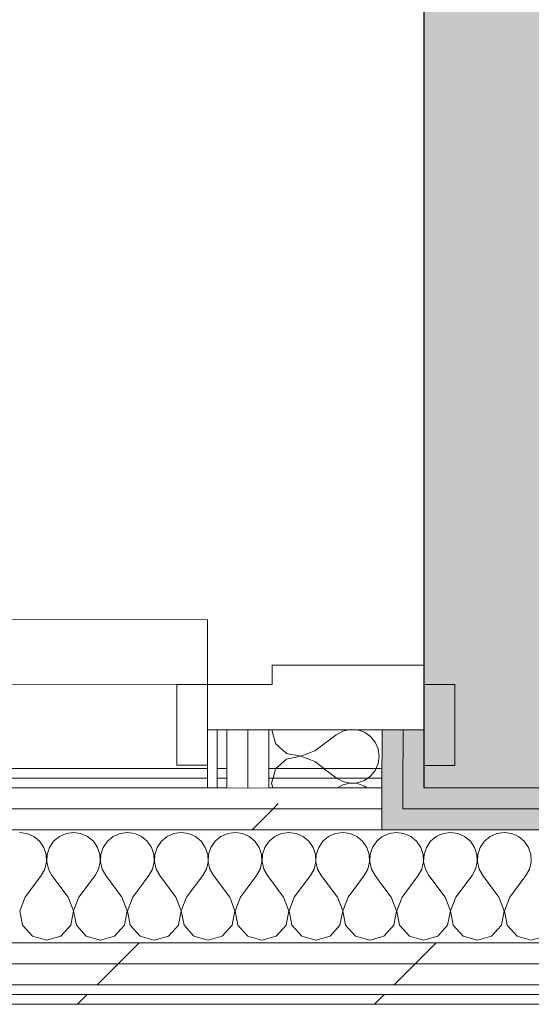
# Model space of a CAD drawing. Header units: millimetres. Extents: x -30280 to 19093, y -18706 to 4378.
# Tile 161 of 206: x -4067 to -3750, y -17084 to -16475. Entities that reach past the tile are written whole.
import ezdxf

# ---------------------------------------------------------------- set-up
doc = ezdxf.new("R2010")
doc.units = ezdxf.units.MM
doc.header["$MEASUREMENT"] = 0
doc.linetypes.add('Wipeout_Contour', pattern=[1000, 0, -1000])
for name, color, linetype in [('Nuevo_07_CR_Cel Ras vinilic', 7, 'Continuous'), ('Nuevo_08_E_Envans secs', 7, 'Continuous'), ('Nuevo_14_PAV_Paviment_tarkett Safe', 7, 'Continuous'), ('Nuevo_Puertas Archicad', 7, 'Continuous')]:
    doc.layers.add(name, color=color, linetype=linetype)
for name, color, linetype, lineweight, true_color in [('Nuevo_07_CR_Cel Ras vinilic_Pluma_Nº__102', 7, 'Continuous', 5, 0xcccccc), ('Nuevo_08_E_Envans secs_Pluma_Nº__102', 7, 'Continuous', 5, 0xcccccc), ('Nuevo_08_E_Envans secs_Pluma_Nº__171', 171, 'Continuous', 13, 0xaaaaff), ('Nuevo_08_E_Envans secs_Pluma_Nº__177', 7, 'Continuous', 15, 0xf7e046), ('Nuevo_08_E_Envans secs_Pluma_Nº__79', 7, 'Continuous', 5, 0xaaffd5), ('Nuevo_14_PAV_Paviment_tarkett Safe_Pluma_Nº__166', 7, 'Continuous', 13, 0x97cbff), ('Nuevo_Puertas Archicad_Pluma_Nº__3', 7, 'Continuous', 5, 0xa4a4a4)]:
    doc.layers.add(name, color=color, linetype=linetype, lineweight=lineweight, true_color=true_color)
for name, color, linetype, lineweight in [('Nuevo_08_E_Envans secs_Pluma_Nº__1', 7, 'Continuous', 5), ('Nuevo_14_PAV_Paviment_tarkett Safe_Pluma_Nº__89', 7, 'Continuous', 5), ('Nuevo_Puertas Archicad_Pluma_Nº__1', 7, 'Continuous', 5)]:
    doc.layers.add(name, color=color, linetype=linetype, lineweight=lineweight)
pattern_1 = [(45, (0, 0), (-183.8478, 183.8478), [195, -65]), (45, (7e-14, 183.85), (-183.8478, 183.8478), [195, -65])]

# ---------------------------------------------------------------- blocks, each defined once
blk = doc.blocks.new('Forjado_1_1', base_point=(-3816.35, -16950.01))
at = {"layer": 'Nuevo_14_PAV_Paviment_tarkett Safe_Pluma_Nº__166', "linetype": 'Continuous', "lineweight": 0, "true_color": 0x25323f}
blk.add_hatch(color=169, dxfattribs=at).paths.add_polyline_path([(-3816.35, -16950.01), (-1687.6, -16950.01), (-1687.6, -13808.56), (-3816.35, -13808.56)])
at = {"layer": 'Nuevo_14_PAV_Paviment_tarkett Safe_Pluma_Nº__89', "color": 7, "linetype": 'Continuous', "lineweight": 5, "flags": 128}
blk.add_lwpolyline([(-3816.35, -16950.01), (-1687.6, -16950.01), (-1687.6, -13808.56), (-3816.35, -13808.56)], close=True, dxfattribs=at)
blk = doc.blocks.new('*X130')
at = {"layer": 'Nuevo_08_E_Envans secs_Pluma_Nº__102', "color": 254, "linetype": 'Continuous', "lineweight": 5, "true_color": 0xcccccc}
for p, q in [((-4062.11, -16978.28), (-4066.67, -16977.64)), ((-4057.9, -16980.13), (-4062.11, -16978.28)), ((-4054.36, -16983.07), (-4057.9, -16980.13)), ((-4042.1, -16980.13), (-4045.64, -16983.07)), ((-4037.89, -16978.28), (-4042.1, -16980.13)), ((-4033.33, -16977.64), (-4037.89, -16978.28)), ((-4028.78, -16978.28), (-4033.33, -16977.64)), ((-4024.57, -16980.13), (-4028.78, -16978.28)), ((-4021.03, -16983.07), (-4024.57, -16980.13)), ((-4008.76, -16980.13), (-4012.3, -16983.07)), ((-4004.55, -16978.28), (-4008.76, -16980.13)), ((-4000, -16977.64), (-4004.55, -16978.28)), ((-3995.45, -16978.28), (-4000, -16977.64)), ((-3991.24, -16980.13), (-3995.45, -16978.28)), ((-3987.7, -16983.07), (-3991.24, -16980.13)), ((-3975.43, -16980.13), (-3978.97, -16983.07)), ((-3971.22, -16978.28), (-3975.43, -16980.13)), ((-3966.67, -16977.64), (-3971.22, -16978.28)), ((-3962.11, -16978.28), (-3966.67, -16977.64)), ((-3957.9, -16980.13), (-3962.11, -16978.28)), ((-3954.36, -16983.07), (-3957.9, -16980.13)), ((-3942.1, -16980.13), (-3945.64, -16983.07)), ((-3937.89, -16978.28), (-3942.1, -16980.13)), ((-3933.33, -16977.64), (-3937.89, -16978.28)), ((-3928.78, -16978.28), (-3933.33, -16977.64)), ((-3924.57, -16980.13), (-3928.78, -16978.28)), ((-3921.03, -16983.07), (-3924.57, -16980.13)), ((-3908.76, -16980.13), (-3912.3, -16983.07)), ((-3904.55, -16978.28), (-3908.76, -16980.13)), ((-3900, -16977.64), (-3904.55, -16978.28)), ((-3895.45, -16978.28), (-3900, -16977.64)), ((-3891.24, -16980.13), (-3895.45, -16978.28)), ((-3887.7, -16983.07), (-3891.24, -16980.13)), ((-3875.43, -16980.13), (-3878.97, -16983.07)), ((-3871.22, -16978.28), (-3875.43, -16980.13)), ((-3866.67, -16977.64), (-3871.22, -16978.28)), ((-3862.11, -16978.28), (-3866.67, -16977.64)), ((-3857.9, -16980.13), (-3862.11, -16978.28)), ((-3854.36, -16983.07), (-3857.9, -16980.13)), ((-3842.41, -16980.39), (-3845.64, -16983.07)), ((-4051.76, -16986.86), (-4054.36, -16983.07)), ((-4045.64, -16983.07), (-4048.24, -16986.86)), ((-4018.43, -16986.86), (-4021.03, -16983.07)), ((-4012.3, -16983.07), (-4014.91, -16986.86)), ((-3985.09, -16986.86), (-3987.7, -16983.07)), ((-3978.97, -16983.07), (-3981.57, -16986.86)), ((-3951.76, -16986.86), (-3954.36, -16983.07)), ((-3945.64, -16983.07), (-3948.24, -16986.86)), ((-3918.43, -16986.86), (-3921.03, -16983.07)), ((-3912.3, -16983.07), (-3914.91, -16986.86)), ((-3885.09, -16986.86), (-3887.7, -16983.07)), ((-3878.97, -16983.07), (-3881.57, -16986.86)), ((-3851.76, -16986.86), (-3854.36, -16983.07)), ((-3845.64, -16983.07), (-3848.24, -16986.86)), ((-4050.29, -16991.21), (-4051.76, -16986.86)), ((-4050.07, -16995.81), (-4050.29, -16991.21)), ((-4049.71, -16991.21), (-4049.93, -16995.81)), ((-4048.24, -16986.86), (-4049.71, -16991.21)), ((-4016.96, -16991.21), (-4018.43, -16986.86)), ((-4016.73, -16995.81), (-4016.96, -16991.21)), ((-4016.38, -16991.21), (-4016.6, -16995.81)), ((-4014.91, -16986.86), (-4016.38, -16991.21)), ((-3983.62, -16991.21), (-3985.09, -16986.86)), ((-3983.4, -16995.81), (-3983.62, -16991.21)), ((-3983.04, -16991.21), (-3983.27, -16995.81)), ((-3981.57, -16986.86), (-3983.04, -16991.21)), ((-3950.29, -16991.21), (-3951.76, -16986.86)), ((-3950.07, -16995.81), (-3950.29, -16991.21)), ((-3949.71, -16991.21), (-3949.93, -16995.81)), ((-3948.24, -16986.86), (-3949.71, -16991.21)), ((-3916.96, -16991.21), (-3918.43, -16986.86)), ((-3916.73, -16995.81), (-3916.96, -16991.21)), ((-3916.38, -16991.21), (-3916.6, -16995.81)), ((-3914.91, -16986.86), (-3916.38, -16991.21)), ((-3883.62, -16991.21), (-3885.09, -16986.86)), ((-3883.4, -16995.81), (-3883.62, -16991.21)), ((-3883.04, -16991.21), (-3883.27, -16995.81)), ((-3881.57, -16986.86), (-3883.04, -16991.21)), ((-3850.29, -16991.21), (-3851.76, -16986.86)), ((-3850.07, -16995.81), (-3850.29, -16991.21)), ((-3849.71, -16991.21), (-3849.93, -16995.81)), ((-3848.24, -16986.86), (-3849.71, -16991.21)), ((-4051.11, -17000.28), (-4050.07, -16995.81)), ((-4049.93, -16995.81), (-4048.89, -17000.28)), ((-4017.77, -17000.28), (-4016.73, -16995.81)), ((-4016.6, -16995.81), (-4015.56, -17000.28)), ((-3984.44, -17000.28), (-3983.4, -16995.81)), ((-3983.27, -16995.81), (-3982.23, -17000.28)), ((-3951.11, -17000.28), (-3950.07, -16995.81)), ((-3949.93, -16995.81), (-3948.89, -17000.28)), ((-3917.77, -17000.28), (-3916.73, -16995.81)), ((-3916.6, -16995.81), (-3915.56, -17000.28)), ((-3884.44, -17000.28), (-3883.4, -16995.81)), ((-3883.27, -16995.81), (-3882.23, -17000.28)), ((-3851.11, -17000.28), (-3850.07, -16995.81)), ((-3849.93, -16995.81), (-3848.89, -17000.28)), ((-4063.33, -17017.64), (-4053.33, -17004.31)), ((-4053.33, -17004.31), (-4051.11, -17000.28)), ((-4048.89, -17000.28), (-4046.67, -17004.31)), ((-4036.67, -17017.64), (-4046.67, -17004.31)), ((-4030, -17017.64), (-4020, -17004.31)), ((-4020, -17004.31), (-4017.77, -17000.28)), ((-4015.56, -17000.28), (-4013.33, -17004.31)), ((-4003.33, -17017.64), (-4013.33, -17004.31)), ((-3996.67, -17017.64), (-3986.67, -17004.31)), ((-3986.67, -17004.31), (-3984.44, -17000.28)), ((-3982.23, -17000.28), (-3980, -17004.31)), ((-3970, -17017.64), (-3980, -17004.31)), ((-3963.33, -17017.64), (-3953.33, -17004.31)), ((-3953.33, -17004.31), (-3951.11, -17000.28)), ((-3948.89, -17000.28), (-3946.67, -17004.31)), ((-3936.67, -17017.64), (-3946.67, -17004.31)), ((-3930, -17017.64), (-3920, -17004.31)), ((-3920, -17004.31), (-3917.77, -17000.28)), ((-3915.56, -17000.28), (-3913.33, -17004.31)), ((-3903.33, -17017.64), (-3913.33, -17004.31)), ((-3896.67, -17017.64), (-3886.67, -17004.31)), ((-3886.67, -17004.31), (-3884.44, -17000.28)), ((-3882.23, -17000.28), (-3880, -17004.31)), ((-3870, -17017.64), (-3880, -17004.31)), ((-3863.33, -17017.64), (-3853.33, -17004.31)), ((-3853.33, -17004.31), (-3851.11, -17000.28)), ((-3848.89, -17000.28), (-3846.67, -17004.31)), ((-3842.41, -17009.99), (-3846.67, -17004.31)), ((-4063.33, -17017.64), (-4066.6, -17026.15)), ((-4033.4, -17026.15), (-4036.67, -17017.64)), ((-4030, -17017.64), (-4033.27, -17026.15)), ((-4000.07, -17026.15), (-4003.33, -17017.64)), ((-3996.67, -17017.64), (-3999.93, -17026.15)), ((-3966.73, -17026.15), (-3970, -17017.64)), ((-3963.33, -17017.64), (-3966.6, -17026.15)), ((-3933.4, -17026.15), (-3936.67, -17017.64)), ((-3930, -17017.64), (-3933.27, -17026.15)), ((-3900.07, -17026.15), (-3903.33, -17017.64)), ((-3896.67, -17017.64), (-3899.93, -17026.15)), ((-3866.73, -17026.15), (-3870, -17017.64)), ((-3863.33, -17017.64), (-3866.6, -17026.15)), ((-4066.6, -17026.15), (-4064.91, -17035.1)), ((-4035.09, -17035.1), (-4033.4, -17026.15)), ((-4033.27, -17026.15), (-4031.57, -17035.1)), ((-4001.76, -17035.1), (-4000.07, -17026.15)), ((-3999.93, -17026.15), (-3998.24, -17035.1)), ((-3968.43, -17035.1), (-3966.73, -17026.15)), ((-3966.6, -17026.15), (-3964.91, -17035.1)), ((-3935.09, -17035.1), (-3933.4, -17026.15)), ((-3933.27, -17026.15), (-3931.57, -17035.1)), ((-3901.76, -17035.1), (-3900.07, -17026.15)), ((-3899.93, -17026.15), (-3898.24, -17035.1)), ((-3868.43, -17035.1), (-3866.73, -17026.15)), ((-3866.6, -17026.15), (-3864.91, -17035.1)), ((-4064.91, -17035.1), (-4058.76, -17041.82)), ((-4041.24, -17041.82), (-4035.09, -17035.1)), ((-4031.57, -17035.1), (-4025.43, -17041.82)), ((-4007.9, -17041.82), (-4001.76, -17035.1)), ((-3998.24, -17035.1), (-3992.1, -17041.82)), ((-3974.57, -17041.82), (-3968.43, -17035.1)), ((-3964.91, -17035.1), (-3958.76, -17041.82)), ((-3941.24, -17041.82), (-3935.09, -17035.1)), ((-3931.57, -17035.1), (-3925.43, -17041.82)), ((-3907.9, -17041.82), (-3901.76, -17035.1)), ((-3898.24, -17035.1), (-3892.1, -17041.82)), ((-3874.57, -17041.82), (-3868.43, -17035.1)), ((-3864.91, -17035.1), (-3858.76, -17041.82)), ((-4058.76, -17041.82), (-4050, -17044.31)), ((-4050, -17044.31), (-4041.24, -17041.82)), ((-4025.43, -17041.82), (-4016.67, -17044.31)), ((-4016.67, -17044.31), (-4007.9, -17041.82)), ((-3992.1, -17041.82), (-3983.33, -17044.31)), ((-3983.33, -17044.31), (-3974.57, -17041.82)), ((-3958.76, -17041.82), (-3950, -17044.31)), ((-3950, -17044.31), (-3941.24, -17041.82)), ((-3925.43, -17041.82), (-3916.67, -17044.31)), ((-3916.67, -17044.31), (-3907.9, -17041.82)), ((-3892.1, -17041.82), (-3883.33, -17044.31)), ((-3883.33, -17044.31), (-3874.57, -17041.82)), ((-3858.76, -17041.82), (-3850, -17044.31)), ((-3850, -17044.31), (-3842.41, -17042.15))]:
    blk.add_line(p, q, dxfattribs=at)
blk = doc.blocks.new('Muro_63_1', base_point=(-18974.61, -17083.98))
at = {"color": 254, "linetype": 'Wipeout_Contour', "lineweight": 0, "ltscale": 71376.143295}
blk.add_wipeout([(-6964.89, -16943.98), (-3842.41, -16943.98), (-3842.41, -16937.98), (-6964.89, -16937.98)], dxfattribs=at).dxf.layer = 'Nuevo_08_E_Envans secs'
at = {"color": 254, "linetype": 'Wipeout_Contour', "lineweight": 0, "ltscale": 71889.621763}
blk.add_wipeout([(-7017.89, -17071.98), (-3842.41, -17071.98), (-3842.41, -17058.98), (-7017.89, -17058.98)], dxfattribs=at).dxf.layer = 'Nuevo_08_E_Envans secs'
at = {"color": 254, "linetype": 'Wipeout_Contour', "lineweight": 0, "ltscale": 71948.537165}
blk.add_wipeout([(-3842.41, -17077.98), (-7017.89, -17077.98), (-7017.89, -17083.98), (-3842.41, -17083.98)], dxfattribs=at).dxf.layer = 'Nuevo_08_E_Envans secs'
at = {"layer": 'Nuevo_08_E_Envans secs_Pluma_Nº__171', "linetype": 'Continuous', "lineweight": 13, "true_color": 0xaaaaff}
h = blk.add_hatch(dxfattribs=at)
h.set_pattern_fill('Panellat_HPL_0001', color=161, style=0, pattern_type=2)
h.set_pattern_definition(pattern_1)
h.paths.add_polyline_path([(-6964.89, -16943.98), (-3842.41, -16943.98), (-3842.41, -16937.98), (-6964.89, -16937.98)])
h = blk.add_hatch(dxfattribs=at)
h.set_pattern_fill('Panellat_HPL_0001', color=161, style=0, pattern_type=2)
h.set_pattern_definition(pattern_1)
h.paths.add_polyline_path([(-3842.41, -17077.98), (-7017.89, -17077.98), (-7017.89, -17083.98), (-3842.41, -17083.98)])
at = {"layer": 'Nuevo_08_E_Envans secs_Pluma_Nº__177', "linetype": 'Continuous', "lineweight": 15, "true_color": 0xf7e046}
h = blk.add_hatch(dxfattribs=at)
h.set_pattern_fill('Panellat_HPL_0001', color=53, style=0, pattern_type=2)
h.set_pattern_definition(pattern_1)
h.paths.add_polyline_path([(-7017.89, -17071.98), (-3842.41, -17071.98), (-3842.41, -17058.98), (-7017.89, -17058.98)])
at = {"layer": 'Nuevo_08_E_Envans secs_Pluma_Nº__1', "color": 7, "linetype": 'Continuous', "lineweight": 5}
for p, q in [((-6964.89, -16943.98), (-3842.41, -16943.98)), ((-7017.89, -17071.98), (-3842.41, -17071.98)), ((-7017.89, -17077.98), (-3842.41, -17077.98))]:
    blk.add_line(p, q, dxfattribs=at)
at = {"layer": 'Nuevo_08_E_Envans secs_Pluma_Nº__1', "color": 7, "linetype": 'Continuous', "lineweight": 5, "flags": 128}
for points in [[(-3842.41, -16937.98), (-6964.89, -16937.98)], [(-3842.41, -16943.98), (-3842.41, -16937.98)], [(-7017.89, -17083.98), (-3842.41, -17083.98)]]:
    blk.add_lwpolyline(points, dxfattribs=at)
at = {"color": 254, "linetype": 'Wipeout_Contour', "lineweight": 0, "ltscale": 71840.211947}
blk.add_wipeout([(-7017.89, -17058.98), (-3842.41, -17058.98), (-3842.41, -17045.98), (-7017.89, -17045.98)], dxfattribs=at).dxf.layer = 'Nuevo_08_E_Envans secs'
at = {"layer": 'Nuevo_08_E_Envans secs_Pluma_Nº__177', "linetype": 'Continuous', "lineweight": 15, "true_color": 0xf7e046}
h = blk.add_hatch(dxfattribs=at)
h.set_pattern_fill('Panellat_HPL_0001', color=53, style=0, pattern_type=2)
h.set_pattern_definition(pattern_1)
h.paths.add_polyline_path([(-7017.89, -17058.98), (-3842.41, -17058.98), (-3842.41, -17045.98), (-7017.89, -17045.98)])
at = {"layer": 'Nuevo_08_E_Envans secs_Pluma_Nº__1', "color": 7, "linetype": 'Continuous', "lineweight": 5}
for p, q in [((-6989.89, -17045.98), (-3842.41, -17045.98)), ((-7017.89, -17058.98), (-3842.41, -17058.98))]:
    blk.add_line(p, q, dxfattribs=at)
at = {"layer": 'Nuevo_08_E_Envans secs', "color": 7, "lineweight": 20}
blk.add_blockref('*X130', (0, 0), dxfattribs=at)
at = {"color": 254, "linetype": 'Wipeout_Contour', "lineweight": 0, "ltscale": 71503.472576}
blk.add_wipeout([(-6989.89, -16975.98), (-3842.41, -16975.98), (-3842.41, -16962.98), (-6989.89, -16962.98)], dxfattribs=at).dxf.layer = 'Nuevo_08_E_Envans secs'
at = {"layer": 'Nuevo_08_E_Envans secs_Pluma_Nº__177', "linetype": 'Continuous', "lineweight": 15, "true_color": 0xf7e046}
h = blk.add_hatch(dxfattribs=at)
h.set_pattern_fill('Panellat_HPL_0001', color=53, style=0, pattern_type=2)
h.set_pattern_definition(pattern_1)
h.paths.add_polyline_path([(-6989.89, -16975.98), (-3842.41, -16975.98), (-3842.41, -16962.98), (-6989.89, -16962.98)])
at = {"layer": 'Nuevo_08_E_Envans secs_Pluma_Nº__1', "color": 7, "linetype": 'Continuous', "lineweight": 5}
blk.add_line((-6989.89, -16975.98), (-3842.41, -16975.98), dxfattribs=at)
at = {"color": 254, "linetype": 'Wipeout_Contour', "lineweight": 0, "ltscale": 71444.175017}
blk.add_wipeout([(-6976.89, -16962.98), (-3842.41, -16962.98), (-3842.41, -16949.98), (-6976.89, -16949.98)], dxfattribs=at).dxf.layer = 'Nuevo_08_E_Envans secs'
at = {"layer": 'Nuevo_08_E_Envans secs_Pluma_Nº__177', "linetype": 'Continuous', "lineweight": 15, "true_color": 0xf7e046}
h = blk.add_hatch(dxfattribs=at)
h.set_pattern_fill('Panellat_HPL_0001', color=53, style=0, pattern_type=2)
h.set_pattern_definition(pattern_1)
h.paths.add_polyline_path([(-6976.89, -16962.98), (-3842.41, -16962.98), (-3842.41, -16949.98), (-6976.89, -16949.98)])
at = {"layer": 'Nuevo_08_E_Envans secs_Pluma_Nº__1', "color": 7, "linetype": 'Continuous', "lineweight": 5}
for p, q in [((-6970.89, -16949.98), (-3842.41, -16949.98)), ((-6976.89, -16962.98), (-3842.41, -16962.98))]:
    blk.add_line(p, q, dxfattribs=at)
at = {"layer": 'Nuevo_08_E_Envans secs_Pluma_Nº__1', "color": 7, "linetype": 'Continuous', "lineweight": 5, "flags": 128}
for points in [[(-3842.41, -16949.98), (-3842.41, -16943.98)], [(-3842.41, -16962.98), (-3842.41, -16949.98)], [(-3842.41, -16975.98), (-3842.41, -16962.98)]]:
    blk.add_lwpolyline(points, dxfattribs=at)
blk = doc.blocks.new('*X211')
at = {"layer": 'Nuevo_08_E_Envans secs_Pluma_Nº__102', "color": 254, "linetype": 'Continuous', "lineweight": 5, "true_color": 0xcccccc}
for p, q in [((-3910.63, -16914.07), (-3908.23, -16922.55)), ((-3884.06, -16927.13), (-3870.72, -16917.14)), ((-3866.69, -16914.92), (-3870.72, -16917.14)), ((-3863.18, -16914.11), (-3866.69, -16914.92)), ((-3853.26, -16915.58), (-3857.61, -16914.11)), ((-3849.48, -16918.19), (-3853.26, -16915.58)), ((-3846.54, -16921.73), (-3849.48, -16918.19)), ((-3908.23, -16922.55), (-3901.51, -16928.7)), ((-3844.69, -16925.94), (-3846.54, -16921.73)), ((-3892.56, -16930.53), (-3901.52, -16932.21)), ((-3901.51, -16928.7), (-3892.56, -16930.39)), ((-3892.56, -16930.39), (-3884.06, -16927.13)), ((-3884.06, -16933.8), (-3892.56, -16930.53)), ((-3844.7, -16935.05), (-3844.06, -16930.5)), ((-3844.06, -16930.5), (-3844.69, -16925.94)), ((-3901.52, -16932.21), (-3908.24, -16938.35)), ((-3884.06, -16933.8), (-3870.74, -16943.81)), ((-3846.56, -16939.26), (-3844.7, -16935.05)), ((-3908.24, -16938.35), (-3910.74, -16947.11)), ((-3870.74, -16943.81), (-3866.71, -16946.04)), ((-3853.29, -16945.4), (-3849.49, -16942.8)), ((-3849.49, -16942.8), (-3846.56, -16939.26)), ((-3910.74, -16947.11), (-3909.93, -16949.98)), ((-3866.72, -16948.26), (-3869.83, -16949.98)), ((-3862.24, -16947.22), (-3866.72, -16948.26)), ((-3866.71, -16946.04), (-3862.24, -16947.08)), ((-3862.24, -16947.08), (-3857.64, -16946.86)), ((-3857.64, -16947.44), (-3862.24, -16947.22)), ((-3857.64, -16946.86), (-3853.29, -16945.4)), ((-3853.29, -16948.92), (-3857.64, -16947.44)), ((-3851.75, -16949.98), (-3853.29, -16948.92))]:
    blk.add_line(p, q, dxfattribs=at)
blk = doc.blocks.new('Puerta 27_8')
at = {"layer": 'Nuevo_Puertas Archicad_Pluma_Nº__1', "color": 7, "linetype": 'Continuous', "lineweight": 5}
for p, q in [((382, 0), (382, 844)), ((422, 844), (422, 0)), ((422, 19), (472, 19)), ((422, 0), (422, 19)), ((472, 19), (472, 0)), ((422, 0), (382, 0)), ((472, 0), (422, 0)), ((450, 0), (422, 0)), ((422, 0), (422, -40)), ((450, -134), (450, 0)), ((450, 0), (450, -6)), ((450, 0), (450, -6)), ((450, 0), (472, 0)), ((450, 0), (472, 0)), ((450, -6), (450, -12)), ((450, -6), (450, -12)), ((450, -12), (450, -25)), ((450, -12), (450, -25)), ((450, -25), (450, -38)), ((450, -25), (450, -38)), ((422, -40), (410, -40)), ((410, -40), (410, -134)), ((450, -38), (450, -108)), ((450, -38), (450, -108)), ((450, -108), (450, -121)), ((450, -108), (450, -121)), ((450, -121), (450, -134)), ((450, -121), (450, -134)), ((410, -134), (450, -134)), ((422, -134), (472, -134)), ((422, -153), (422, -134)), ((450, -134), (472, -134)), ((450, -134), (472, -134)), ((472, -134), (472, -153)), ((472, -153), (422, -153))]:
    blk.add_line(p, q, dxfattribs=at)
at = {"layer": 'Nuevo_Puertas Archicad_Pluma_Nº__3', "color": 253, "linetype": 'Continuous', "lineweight": 5, "true_color": 0xa4a4a4}
blk.add_arc((422, 0), 844, 90, 180, dxfattribs=at)
blk = doc.blocks.new('Muro_75_1', base_point=(-3816.51, -17083.98))
at = {"layer": 'Nuevo_08_E_Envans secs_Pluma_Nº__79', "linetype": 'Continuous', "lineweight": 5, "true_color": 0xaaffd5}
for points in [[(-3842.41, -16949.98), (-3829.41, -16949.98), (-3829.38, -16914.13), (-3842.38, -16914.12)], [(-3829.38, -16914.13), (-3829.41, -16949.98), (-3816.41, -16949.98), (-3816.38, -16914.14)], [(-3829.41, -16949.98), (-3842.41, -16949.98), (-3842.41, -16962.98), (-3829.42, -16962.98)]]:
    blk.add_hatch(color=121, dxfattribs=at).paths.add_polyline_path(points)
at = {"layer": 'Nuevo_08_E_Envans secs_Pluma_Nº__1', "color": 7, "linetype": 'Continuous', "lineweight": 5}
for p, q in [((-3842.38, -16914.12), (-3842.41, -16949.98)), ((-3842.38, -16914.12), (-3829.38, -16914.13)), ((-3829.38, -16914.13), (-3829.41, -16949.98)), ((-3829.38, -16914.13), (-3816.38, -16914.14)), ((-3816.38, -16914.14), (-3816.4, -16936.14)), ((-3829.42, -16962.98), (-3829.41, -16949.98))]:
    blk.add_line(p, q, dxfattribs=at)
at = {"layer": 'Nuevo_08_E_Envans secs_Pluma_Nº__1', "color": 7, "linetype": 'Continuous', "lineweight": 5, "flags": 128}
blk.add_lwpolyline([(-3816.41, -16949.98), (-3816.38, -16914.14)], dxfattribs=at)
at = {"color": 254, "linetype": 'Wipeout_Contour', "lineweight": 0, "ltscale": 69544.224484}
blk.add_wipeout([(-3950.41, -16949.98), (-3944.41, -16949.98), (-3944.38, -16914.05), (-3950.38, -16914.04)], dxfattribs=at).dxf.layer = 'Nuevo_08_E_Envans secs'
at = {"color": 254, "linetype": 'Wipeout_Contour', "lineweight": 0, "ltscale": 69530.199958}
blk.add_wipeout([(-3938.41, -16949.98), (-3925.41, -16949.98), (-3925.38, -16914.06), (-3938.38, -16914.05)], dxfattribs=at).dxf.layer = 'Nuevo_08_E_Envans secs'
at = {"layer": 'Nuevo_08_E_Envans secs_Pluma_Nº__171', "linetype": 'Continuous', "lineweight": 13, "true_color": 0xaaaaff}
h = blk.add_hatch(dxfattribs=at)
h.set_pattern_fill('Panellat_HPL_0001', color=161, style=0, pattern_type=2)
h.set_pattern_definition(pattern_1)
h.paths.add_polyline_path([(-3950.41, -16949.98), (-3944.41, -16949.98), (-3944.38, -16914.05), (-3950.38, -16914.04)])
at = {"layer": 'Nuevo_08_E_Envans secs_Pluma_Nº__177', "linetype": 'Continuous', "lineweight": 15, "true_color": 0xf7e046}
h = blk.add_hatch(dxfattribs=at)
h.set_pattern_fill('Panellat_HPL_0001', color=53, style=0, pattern_type=2)
h.set_pattern_definition(pattern_1)
h.paths.add_polyline_path([(-3938.41, -16949.98), (-3925.41, -16949.98), (-3925.38, -16914.06), (-3938.38, -16914.05)])
at = {"layer": 'Nuevo_08_E_Envans secs_Pluma_Nº__1', "color": 7, "linetype": 'Continuous', "lineweight": 5}
for p, q in [((-3950.38, -16914.04), (-3950.4, -16936.04)), ((-3950.38, -16914.04), (-3944.38, -16914.05)), ((-3944.38, -16914.05), (-3944.41, -16949.98)), ((-3944.38, -16914.05), (-3938.38, -16914.05)), ((-3938.38, -16914.05), (-3938.41, -16949.98))]:
    blk.add_line(p, q, dxfattribs=at)
at = {"layer": 'Nuevo_08_E_Envans secs_Pluma_Nº__1', "color": 7, "linetype": 'Continuous', "lineweight": 5, "flags": 128}
for points in [[(-3950.38, -16914.04), (-3950.41, -16949.98)], [(-3950.41, -16949.98), (-3944.41, -16949.98)]]:
    blk.add_lwpolyline(points, dxfattribs=at)
at = {"color": 254, "linetype": 'Wipeout_Contour', "lineweight": 0, "ltscale": 69518.474868}
blk.add_wipeout([(-3925.41, -16949.98), (-3912.41, -16949.98), (-3912.38, -16914.07), (-3925.38, -16914.06)], dxfattribs=at).dxf.layer = 'Nuevo_08_E_Envans secs'
at = {"layer": 'Nuevo_08_E_Envans secs_Pluma_Nº__177', "linetype": 'Continuous', "lineweight": 15, "true_color": 0xf7e046}
h = blk.add_hatch(dxfattribs=at)
h.set_pattern_fill('Panellat_HPL_0001', color=53, style=0, pattern_type=2)
h.set_pattern_definition(pattern_1)
h.paths.add_polyline_path([(-3925.41, -16949.98), (-3912.41, -16949.98), (-3912.38, -16914.07), (-3925.38, -16914.06)])
at = {"layer": 'Nuevo_08_E_Envans secs_Pluma_Nº__1', "color": 7, "linetype": 'Continuous', "lineweight": 5}
for p, q in [((-3938.38, -16914.05), (-3925.38, -16914.06)), ((-3925.38, -16914.06), (-3925.41, -16949.98)), ((-3925.38, -16914.06), (-3912.38, -16914.07)), ((-3912.38, -16914.07), (-3912.41, -16949.98)), ((-3912.38, -16914.07), (-3842.38, -16914.12))]:
    blk.add_line(p, q, dxfattribs=at)
at = {"layer": 'Nuevo_08_E_Envans secs', "color": 7, "lineweight": 20}
blk.add_blockref('*X211', (0, 0), dxfattribs=at)
at = {"layer": 'Nuevo_Puertas Archicad', "color": 253, "linetype": 'Continuous', "lineweight": 5, "true_color": 0xa4a4a6, "xscale": -1, "zscale": 1000, "rotation": 89.95765571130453}
blk.add_blockref('Puerta 27_8', (-3950.05, -16464.04), dxfattribs=at)
blk = doc.blocks.new('*X453')
at = {"layer": 'Nuevo_08_E_Envans secs_Pluma_Nº__102', "color": 254, "linetype": 'Continuous', "lineweight": 5, "true_color": 0xcccccc}
for p, q in [((-3842.1, -16980.13), (-3842.41, -16980.39)), ((-3837.89, -16978.28), (-3842.1, -16980.13)), ((-3833.33, -16977.64), (-3837.89, -16978.28)), ((-3828.78, -16978.28), (-3833.33, -16977.64)), ((-3824.57, -16980.13), (-3828.78, -16978.28)), ((-3821.03, -16983.07), (-3824.57, -16980.13)), ((-3808.76, -16980.13), (-3812.3, -16983.07)), ((-3804.55, -16978.28), (-3808.76, -16980.13)), ((-3800, -16977.64), (-3804.55, -16978.28)), ((-3795.45, -16978.28), (-3800, -16977.64)), ((-3791.24, -16980.13), (-3795.45, -16978.28)), ((-3787.7, -16983.07), (-3791.24, -16980.13)), ((-3775.43, -16980.13), (-3778.97, -16983.07)), ((-3771.22, -16978.28), (-3775.43, -16980.13)), ((-3766.67, -16977.64), (-3771.22, -16978.28)), ((-3762.11, -16978.28), (-3766.67, -16977.64)), ((-3757.9, -16980.13), (-3762.11, -16978.28)), ((-3754.36, -16983.07), (-3757.9, -16980.13)), ((-3818.43, -16986.86), (-3821.03, -16983.07)), ((-3812.3, -16983.07), (-3814.91, -16986.86)), ((-3785.09, -16986.86), (-3787.7, -16983.07)), ((-3778.97, -16983.07), (-3781.57, -16986.86)), ((-3751.76, -16986.86), (-3754.36, -16983.07)), ((-3816.96, -16991.21), (-3818.43, -16986.86)), ((-3816.73, -16995.81), (-3816.96, -16991.21)), ((-3816.38, -16991.21), (-3816.6, -16995.81)), ((-3814.91, -16986.86), (-3816.38, -16991.21)), ((-3783.62, -16991.21), (-3785.09, -16986.86)), ((-3783.4, -16995.81), (-3783.62, -16991.21)), ((-3783.04, -16991.21), (-3783.27, -16995.81)), ((-3781.57, -16986.86), (-3783.04, -16991.21)), ((-3750.29, -16991.21), (-3751.76, -16986.86)), ((-3750.07, -16995.81), (-3750.29, -16991.21)), ((-3817.77, -17000.28), (-3816.73, -16995.81)), ((-3816.6, -16995.81), (-3815.56, -17000.28)), ((-3784.44, -17000.28), (-3783.4, -16995.81)), ((-3783.27, -16995.81), (-3782.23, -17000.28)), ((-3751.11, -17000.28), (-3750.07, -16995.81)), ((-3830, -17017.64), (-3820, -17004.31)), ((-3820, -17004.31), (-3817.77, -17000.28)), ((-3815.56, -17000.28), (-3813.33, -17004.31)), ((-3803.33, -17017.64), (-3813.33, -17004.31)), ((-3796.67, -17017.64), (-3786.67, -17004.31)), ((-3786.67, -17004.31), (-3784.44, -17000.28)), ((-3782.23, -17000.28), (-3780, -17004.31)), ((-3770, -17017.64), (-3780, -17004.31)), ((-3763.33, -17017.64), (-3753.33, -17004.31)), ((-3753.33, -17004.31), (-3751.11, -17000.28)), ((-3836.67, -17017.64), (-3842.41, -17009.99)), ((-3833.4, -17026.15), (-3836.67, -17017.64)), ((-3830, -17017.64), (-3833.27, -17026.15)), ((-3800.07, -17026.15), (-3803.33, -17017.64)), ((-3796.67, -17017.64), (-3799.93, -17026.15)), ((-3766.73, -17026.15), (-3770, -17017.64)), ((-3763.33, -17017.64), (-3766.6, -17026.15)), ((-3835.09, -17035.1), (-3833.4, -17026.15)), ((-3833.27, -17026.15), (-3831.57, -17035.1)), ((-3801.76, -17035.1), (-3800.07, -17026.15)), ((-3799.93, -17026.15), (-3798.24, -17035.1)), ((-3768.43, -17035.1), (-3766.73, -17026.15)), ((-3766.6, -17026.15), (-3764.91, -17035.1)), ((-3841.24, -17041.82), (-3835.09, -17035.1)), ((-3831.57, -17035.1), (-3825.43, -17041.82)), ((-3807.9, -17041.82), (-3801.76, -17035.1)), ((-3798.24, -17035.1), (-3792.1, -17041.82)), ((-3774.57, -17041.82), (-3768.43, -17035.1)), ((-3764.91, -17035.1), (-3758.76, -17041.82)), ((-3842.41, -17042.15), (-3841.24, -17041.82)), ((-3825.43, -17041.82), (-3816.67, -17044.31)), ((-3816.67, -17044.31), (-3807.9, -17041.82)), ((-3792.1, -17041.82), (-3783.33, -17044.31)), ((-3783.33, -17044.31), (-3774.57, -17041.82)), ((-3758.76, -17041.82), (-3750, -17044.31)), ((-3750, -17044.31), (-3741.24, -17041.82))]:
    blk.add_line(p, q, dxfattribs=at)
blk = doc.blocks.new('Muro_123_1', base_point=(-3842.41, -17083.98))
at = {"layer": 'Nuevo_08_E_Envans secs_Pluma_Nº__79', "linetype": 'Continuous', "lineweight": 5, "true_color": 0xaaffd5}
for points in [[(-3816.41, -16949.98), (-3829.41, -16949.98), (-3829.42, -16962.98), (-3816.42, -16962.98)], [(-3816.42, -16962.98), (-1743.22, -16962.98), (-1743.22, -16949.98), (-3816.41, -16949.98)], [(-3829.42, -16962.98), (-3842.41, -16962.98), (-3842.41, -16975.98), (-3829.43, -16975.98)], [(-3829.43, -16975.98), (-1743.22, -16975.98), (-1743.22, -16962.98), (-3829.42, -16962.98)]]:
    blk.add_hatch(color=121, dxfattribs=at).paths.add_polyline_path(points)
at = {"layer": 'Nuevo_08_E_Envans secs_Pluma_Nº__1', "color": 7, "linetype": 'Continuous', "lineweight": 5}
for p, q in [((-3829.42, -16962.98), (-3829.41, -16949.98)), ((-3829.42, -16962.98), (-3816.42, -16962.98)), ((-3816.42, -16962.98), (-1743.22, -16962.98)), ((-3842.41, -16975.98), (-3829.43, -16975.98)), ((-3829.43, -16975.98), (-1743.22, -16975.98))]:
    blk.add_line(p, q, dxfattribs=at)
at = {"layer": 'Nuevo_08_E_Envans secs_Pluma_Nº__1', "color": 7, "linetype": 'Continuous', "lineweight": 5, "flags": 128}
for points in [[(-3842.41, -16962.98), (-3842.41, -16949.98)], [(-1743.22, -16949.98), (-3816.41, -16949.98)], [(-3842.41, -16975.98), (-3842.41, -16962.98)]]:
    blk.add_lwpolyline(points, dxfattribs=at)
at = {"color": 254, "linetype": 'Wipeout_Contour', "lineweight": 0, "ltscale": 69293.939169}
blk.add_wipeout([(-3842.41, -17071.98), (-1743.22, -17071.98), (-1743.22, -17058.98), (-3842.41, -17058.98)], dxfattribs=at).dxf.layer = 'Nuevo_08_E_Envans secs'
at = {"color": 254, "linetype": 'Wipeout_Contour', "lineweight": 0, "ltscale": 69355.022368}
blk.add_wipeout([(-3842.41, -17083.98), (-1743.22, -17083.98), (-1743.22, -17077.98), (-3842.41, -17077.98)], dxfattribs=at).dxf.layer = 'Nuevo_08_E_Envans secs'
at = {"layer": 'Nuevo_08_E_Envans secs_Pluma_Nº__171', "linetype": 'Continuous', "lineweight": 13, "true_color": 0xaaaaff}
h = blk.add_hatch(dxfattribs=at)
h.set_pattern_fill('Panellat_HPL_0001', color=161, style=0, pattern_type=2)
h.set_pattern_definition(pattern_1)
h.paths.add_polyline_path([(-3842.41, -17083.98), (-1743.22, -17083.98), (-1743.22, -17077.98), (-3842.41, -17077.98)])
at = {"layer": 'Nuevo_08_E_Envans secs_Pluma_Nº__177', "linetype": 'Continuous', "lineweight": 15, "true_color": 0xf7e046}
h = blk.add_hatch(dxfattribs=at)
h.set_pattern_fill('Panellat_HPL_0001', color=53, style=0, pattern_type=2)
h.set_pattern_definition(pattern_1)
h.paths.add_polyline_path([(-3842.41, -17071.98), (-1743.22, -17071.98), (-1743.22, -17058.98), (-3842.41, -17058.98)])
at = {"layer": 'Nuevo_08_E_Envans secs_Pluma_Nº__1', "color": 7, "linetype": 'Continuous', "lineweight": 5}
for p, q in [((-3842.41, -17071.98), (-1743.22, -17071.98)), ((-3842.41, -17077.98), (-1743.22, -17077.98))]:
    blk.add_line(p, q, dxfattribs=at)
at = {"layer": 'Nuevo_08_E_Envans secs_Pluma_Nº__1', "color": 7, "linetype": 'Continuous', "lineweight": 5, "flags": 128}
blk.add_lwpolyline([(-3842.41, -17083.98), (-1743.22, -17083.98)], dxfattribs=at)
at = {"color": 254, "linetype": 'Wipeout_Contour', "lineweight": 0, "ltscale": 69242.709302}
blk.add_wipeout([(-3842.41, -17058.98), (-1743.22, -17058.98), (-1743.22, -17045.98), (-3842.41, -17045.98)], dxfattribs=at).dxf.layer = 'Nuevo_08_E_Envans secs'
at = {"layer": 'Nuevo_08_E_Envans secs_Pluma_Nº__177', "linetype": 'Continuous', "lineweight": 15, "true_color": 0xf7e046}
h = blk.add_hatch(dxfattribs=at)
h.set_pattern_fill('Panellat_HPL_0001', color=53, style=0, pattern_type=2)
h.set_pattern_definition(pattern_1)
h.paths.add_polyline_path([(-3842.41, -17058.98), (-1743.22, -17058.98), (-1743.22, -17045.98), (-3842.41, -17045.98)])
at = {"layer": 'Nuevo_08_E_Envans secs_Pluma_Nº__1', "color": 7, "linetype": 'Continuous', "lineweight": 5}
for p, q in [((-3842.41, -17045.98), (-1743.22, -17045.98)), ((-3842.41, -17058.98), (-1743.22, -17058.98))]:
    blk.add_line(p, q, dxfattribs=at)
at = {"layer": 'Nuevo_08_E_Envans secs', "color": 7, "lineweight": 20}
blk.add_blockref('*X453', (0, 0), dxfattribs=at)
blk = doc.blocks.new('Forjado_2_1', base_point=(-3816.41, -16949.98))
at = {"layer": 'Nuevo_07_CR_Cel Ras vinilic', "linetype": 'Continuous', "lineweight": 0, "true_color": 0x3f3f3f}
blk.add_hatch(color=250, dxfattribs=at).paths.add_polyline_path([(-3816.41, -16949.98), (-1689.31, -16949.98), (-1687, -13808.56), (-3816.41, -13808.56)])
at = {"layer": 'Nuevo_07_CR_Cel Ras vinilic_Pluma_Nº__102', "color": 254, "linetype": 'Continuous', "lineweight": 5, "true_color": 0xcccccc, "flags": 128}
blk.add_lwpolyline([(-3816.41, -16949.98), (-1689.31, -16949.98), (-1687, -13808.56), (-3816.41, -13808.56)], close=True, dxfattribs=at)

msp = doc.modelspace()

# ---------------------------------------------------------------- block references
at = {"layer": 'Nuevo_08_E_Envans secs', "color": 7, "lineweight": 20}
msp.add_blockref('Muro_63_1', (-18974.61, -17083.98), dxfattribs=at)
at = {"layer": 'Nuevo_14_PAV_Paviment_tarkett Safe', "color": 7, "linetype": 'Continuous', "lineweight": 5}
msp.add_blockref('Forjado_1_1', (-3816.35, -16950.01), dxfattribs=at)

# ---------------------------------------------------------------- next in the draw order: block references
at = {"layer": 'Nuevo_08_E_Envans secs', "color": 7, "lineweight": 20}
msp.add_blockref('Muro_75_1', (-3816.51, -17083.98), dxfattribs=at)

# ---------------------------------------------------------------- next in the draw order: block references
msp.add_blockref('Muro_123_1', (-3842.41, -17083.98), dxfattribs=at)

# ---------------------------------------------------------------- next in the draw order: block references
at = {"layer": 'Nuevo_07_CR_Cel Ras vinilic', "color": 254, "linetype": 'Continuous', "lineweight": 5, "true_color": 0xcccccc}
msp.add_blockref('Forjado_2_1', (-3816.41, -16949.98), dxfattribs=at)

doc.saveas('drawing.dxf')
